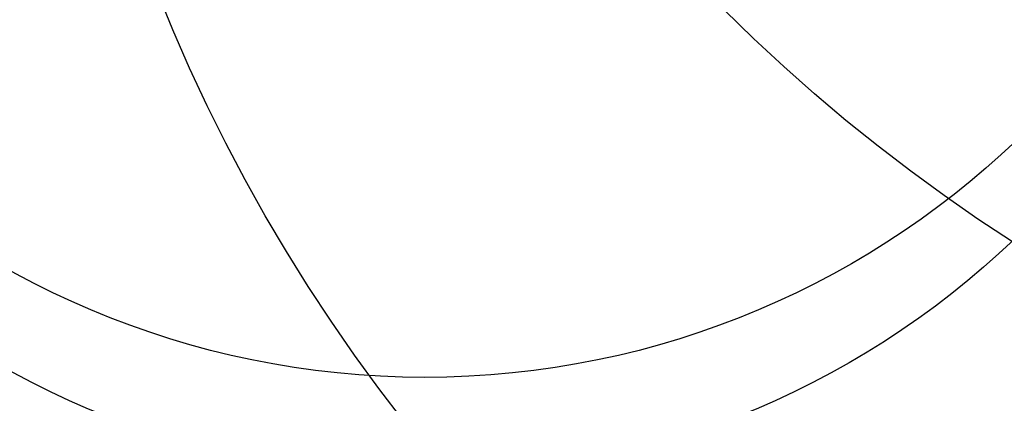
# Model space of a CAD drawing. Header units: millimetres. Extents: x -27714 to -5776, y 5810 to 9208.
# Tile 3 of 256: x -26196 to -25507, y 6461 to 6729. Entities that reach past the tile are written whole.
import ezdxf

# ---------------------------------------------------------------- set-up
doc = ezdxf.new("R2010")
doc.units = ezdxf.units.MM
for name, color, linetype in [('TEXTO', 7, 'Continuous'), ('TEXTO @ 100', 7, 'Continuous'), ('TEXTO @ 200', 7, 'Continuous')]:
    doc.layers.add(name, color=color, linetype=linetype)

# ---------------------------------------------------------------- blocks, each defined once
blk = doc.blocks.new('SIMBOLO NOMENCLATURA')
at = {"linetype": 'Continuous'}
blk.add_circle((-30, 0), 30, dxfattribs=at)
blk = doc.blocks.new('*U147')
at = {"layer": 'TEXTO @ 100', "linetype": 'Continuous', "xscale": 20, "yscale": 20, "zscale": 20}
blk.add_blockref('SIMBOLO NOMENCLATURA', (-25314.23, 7009.92), dxfattribs=at)
at = {"layer": 'TEXTO @ 200', "linetype": 'Continuous', "xscale": 40, "yscale": 40, "zscale": 40}
blk.add_blockref('SIMBOLO NOMENCLATURA', (-25314.23, 7009.92), dxfattribs=at)
blk = doc.blocks.new('*U151')
at = {"layer": 'TEXTO @ 100', "linetype": 'Continuous', "xscale": 20, "yscale": 20, "zscale": 20}
blk.add_blockref('SIMBOLO NOMENCLATURA', (-25312.56, 7079.25), dxfattribs=at)
at = {"layer": 'TEXTO @ 200', "linetype": 'Continuous', "xscale": 40, "yscale": 40, "zscale": 40}
blk.add_blockref('SIMBOLO NOMENCLATURA', (-25312.56, 7079.25), dxfattribs=at)
blk = doc.blocks.new('*U155')
at = {"layer": 'TEXTO @ 200', "linetype": 'Continuous', "xscale": 40, "yscale": 40, "zscale": 40}
blk.add_blockref('SIMBOLO NOMENCLATURA', (-23654.53, 7584.98), dxfattribs=at)
blk = doc.blocks.new('*U159')
at = {"layer": 'TEXTO @ 200', "linetype": 'Continuous', "xscale": 40, "yscale": 40, "zscale": 40}
blk.add_blockref('SIMBOLO NOMENCLATURA', (-23783.07, 7189.49), dxfattribs=at)

msp = doc.modelspace()

# ---------------------------------------------------------------- block references
at = {"layer": 'TEXTO'}
for name in ['*U155', '*U159', '*U151', '*U147']:
    msp.add_blockref(name, (0, 0), dxfattribs=at)

doc.saveas('drawing.dxf')
